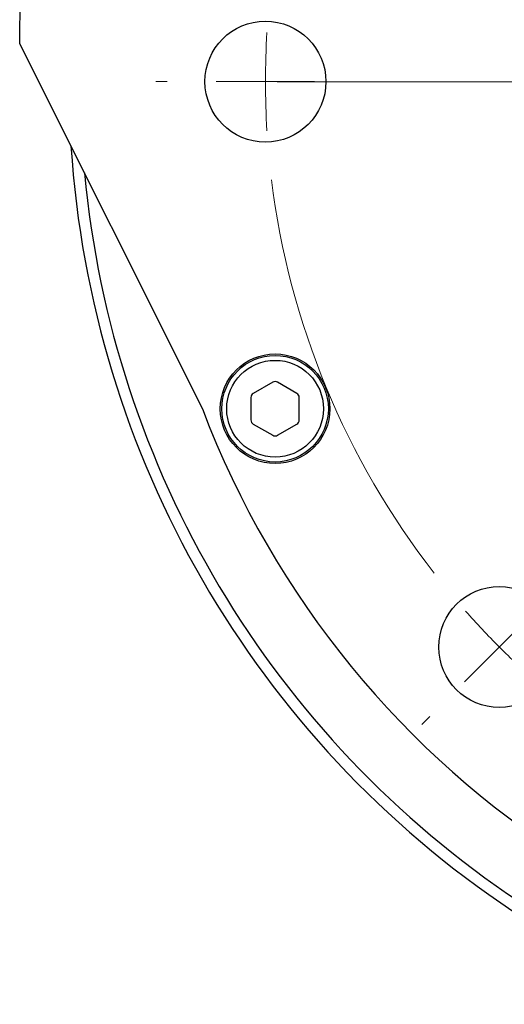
# Model space of a CAD drawing. Header units: inches. Extents: x 1.7 to 32.8, y 1.3 to 21.1.
# Tile 31 of 54: x 10.9 to 11.8, y 16.8 to 18.8. Entities that reach past the tile are written whole.
import ezdxf

# ---------------------------------------------------------------- set-up
doc = ezdxf.new("R2010")
doc.units = ezdxf.units.IN
doc.header["$MEASUREMENT"] = 0

# ---------------------------------------------------------------- blocks, each defined once
blk = doc.blocks.new('SW_CENTERMARKSYMBOL_0')
at = {"color": 0, "linetype": 'Continuous', "lineweight": 18}
for p, q in [((-0.2, 0.0001), (-0.223, 0.0001)), ((0, 0), (-0.1, 0)), ((0, 0), (0.1, 0)), ((1.425, -0.0004), (0.0237, -0.0004)), ((0.2, -0.0001), (0.223, -0.0001)), ((0.4757, -1.1492), (0.5464, -1.0785)), ((0.4757, -1.1492), (0.4049, -1.2199)), ((0.3342, -1.2906), (0.3179, -1.3068))]:
    blk.add_line(p, q, dxfattribs=at)
for start, end in [(176.4595, 179.9853), (179.9853, 183.5112), (187.0371, 217.9336), (221.4595, 224.9853), (224.9853, 228.5112)]:
    blk.add_arc((1.625, -0.0004), 1.625, start, end, dxfattribs=at)

msp = doc.modelspace()

# ---------------------------------------------------------------- linework, layer by layer
at = {"color": 7, "linetype": 'Continuous', "lineweight": 25}
for p, q in [((10.8529, 19.3163), (10.8527, 18.762)), ((10.8527, 18.762), (11.2244, 18.0193)), ((11.3674, 18.0733), (11.328, 18.0505)), ((11.4166, 18.0505), (11.3773, 18.0733)), ((11.3231, 18.042), (11.3231, 17.9966)), ((11.4215, 17.9965), (11.4215, 18.042)), ((11.328, 17.988), (11.3674, 17.9653)), ((11.3772, 17.9653), (11.4166, 17.988))]:
    msp.add_line(p, q, dxfattribs=at)
for centre, radius in [((11.3527, 18.6842), 0.123), ((11.3723, 18.0193), 0.1115), ((11.3723, 18.0193), 0.1083), ((11.3723, 18.0193), 0.0984), ((11.8284, 17.535), 0.123)]:
    msp.add_circle(centre, radius, dxfattribs=at)
for centre, radius, start, end in [((12.9777, 18.6838), 1.875, 200.7555, 134.2787), ((12.9777, 18.6838), 2.0248, 183.6921, 236.3489), ((12.9777, 18.6838), 2.0017, 185.3115, 236.3489), ((11.3723, 18.0647), 0.00984, 59.9787, 119.9787), ((11.3329, 18.042), 0.00984, 119.9787, 179.9787), ((11.4117, 18.042), 0.00984, 359.9787, 59.9787), ((11.3329, 17.9966), 0.00984, 179.9787, 239.9787), ((11.4117, 17.9965), 0.00984, 299.9787, 359.9787), ((11.3723, 17.9738), 0.00984, 239.9787, 299.9787)]:
    msp.add_arc(centre, radius, start, end, dxfattribs=at)

# ---------------------------------------------------------------- block references
at = {"color": 7, "linetype": 'Continuous', "lineweight": 18}
msp.add_blockref('SW_CENTERMARKSYMBOL_0', (11.3527, 18.6842), dxfattribs=at)

doc.saveas('drawing.dxf')
